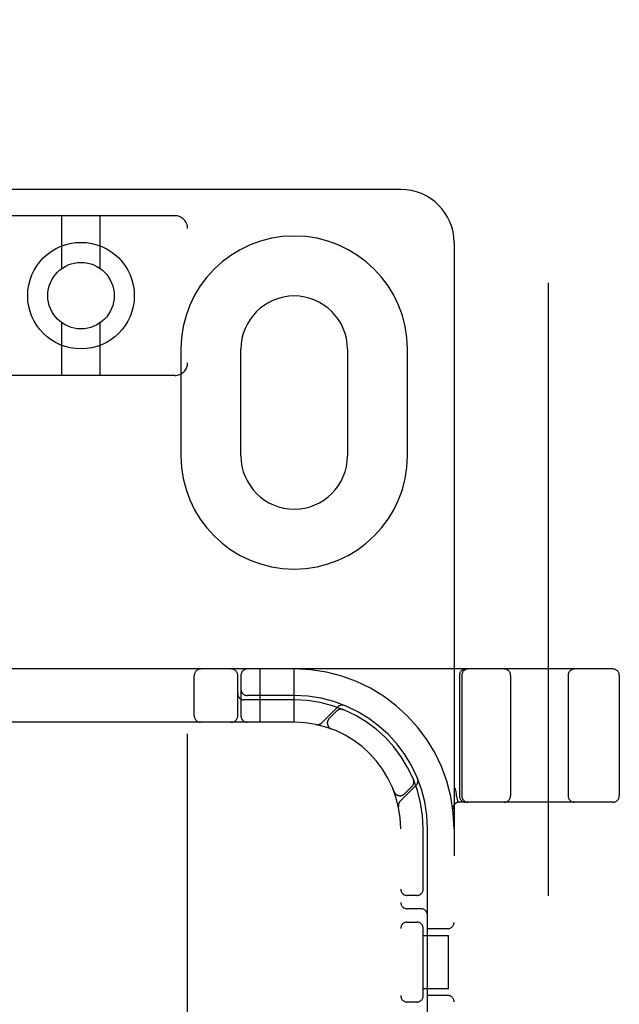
# Model space of a CAD drawing. Header units: inches. Extents: x 0 to 262, y 0 to 169.
# Tile 57 of 78: x 83.15 to 84.55, y 94.34 to 96.65. Entities that reach past the tile are written whole.
import ezdxf

# ---------------------------------------------------------------- set-up
doc = ezdxf.new("R2010")
doc.units = ezdxf.units.IN
doc.header["$LTSCALE"] = 14.384615
doc.header["$MEASUREMENT"] = 0
doc.linetypes.add('HIDDEN', pattern=[0.2, 0.1, -0.1])
doc.layers.add('DEFAULT_2', color=8, linetype='HIDDEN')

msp = doc.modelspace()

# ---------------------------------------------------------------- linework, layer by layer
at = {"layer": 'DEFAULT_2', "color": 8, "linetype": 'HIDDEN'}
for p, q in [((84.3865, 121.9278), (84.3865, 65.3308)), ((84.0405, 96.2543), (82.5405, 96.2543)), ((83.5105, 96.1926), (83.0705, 96.1926)), ((83.2455, 96.0688), (83.2455, 96.1926)), ((83.3355, 96.0688), (83.3355, 96.1926)), ((83.5405, 90.6621), (83.5405, 96.1626)), ((84.1655, 96.1293), (84.1655, 91.1293)), ((83.2455, 95.8176), (83.2455, 95.9414)), ((83.3355, 95.8176), (83.3355, 95.9414)), ((83.5249, 95.8793), (83.5249, 95.6293)), ((83.6655, 95.6293), (83.6655, 95.8793)), ((83.9155, 95.8793), (83.9155, 95.6293)), ((84.0561, 95.6293), (84.0561, 95.8793)), ((83.5105, 95.8176), (83.0705, 95.8176)), ((84.538, 95.1293), (82.043, 95.1293)), ((83.7105, 95.0043), (83.7105, 95.1293)), ((83.7905, 95.0043), (83.7905, 95.1293)), ((83.5561, 95.0193), (83.5561, 95.1143)), ((83.658, 95.0193), (83.658, 95.1143)), ((83.6655, 95.1143), (83.6655, 95.0193)), ((84.178, 95.1143), (84.178, 94.8318)), ((84.1837, 95.1143), (84.1837, 94.8318)), ((84.298, 95.1143), (84.298, 94.8318)), ((84.433, 95.1143), (84.433, 94.8318)), ((84.553, 95.1143), (84.553, 94.8318)), ((83.7905, 95.0568), (83.673, 95.0568)), ((83.7905, 95.0668), (83.6805, 95.0668)), ((83.8928, 95.0404), (83.8552, 95.0028)), ((83.8899, 95.0305), (83.8726, 95.0131)), ((83.9061, 95.0338), (83.9047, 95.0344)), ((83.7905, 95.0043), (82.7905, 95.0043)), ((83.8773, 94.9887), (83.8776, 94.9886)), ((83.878, 94.9885), (83.8776, 94.9886)), ((84.0706, 94.8685), (84.0701, 94.8698)), ((84.0701, 94.8698), (84.0701, 94.8698)), ((84.0701, 94.8698), (84.0701, 94.8698)), ((84.0249, 94.8413), (84.0247, 94.8417)), ((84.0248, 94.8414), (84.025, 94.8411)), ((84.0391, 94.819), (84.0767, 94.8566)), ((84.0494, 94.8363), (84.0667, 94.8537)), ((84.1692, 94.8453), (84.1687, 94.8497)), ((84.1708, 94.8308), (84.1707, 94.8314)), ((84.1708, 94.8308), (84.1742, 94.8164)), ((84.538, 94.8168), (84.1776, 94.8168)), ((84.0405, 92.5043), (84.0405, 94.7543)), ((84.093, 94.6101), (84.093, 94.7543)), ((84.103, 94.1443), (84.103, 94.7543)), ((84.078, 94.598), (84.0555, 94.598)), ((84.088, 94.5668), (84.0555, 94.5668)), ((84.0555, 94.5355), (84.078, 94.5355)), ((84.093, 94.3601), (84.093, 94.5235)), ((84.1505, 94.5199), (84.103, 94.5199)), ((84.093, 94.5043), (84.1525, 94.5043)), ((84.1525, 94.3793), (84.1525, 94.5043)), ((84.1525, 94.3793), (84.093, 94.3793)), ((84.1505, 94.3636), (84.103, 94.3636)), ((84.078, 94.348), (84.0555, 94.348))]:
    msp.add_line(p, q, dxfattribs=at)
for points in [[(83.9023, 95.0348), (83.9024, 95.0347), (83.9028, 95.0347), (83.9032, 95.0346), (83.9035, 95.0346), (83.9038, 95.0345), (83.9042, 95.0344), (83.9045, 95.0343), (83.9048, 95.0343), (83.905, 95.0342), (83.9053, 95.0341), (83.9056, 95.034), (83.9058, 95.0339), (83.9059, 95.0339), (83.906, 95.0338)], [(83.906, 95.0338), (83.9061, 95.0338), (83.9061, 95.0338)], [(84.0701, 94.8698), (84.0701, 94.8697), (84.0702, 94.8695), (84.0703, 94.8693), (84.0703, 94.8691), (84.0704, 94.8688), (84.0705, 94.8686), (84.0706, 94.8683), (84.0706, 94.8681), (84.0707, 94.8678), (84.0708, 94.8676), (84.0708, 94.8673), (84.0709, 94.867), (84.0709, 94.8667), (84.071, 94.8664), (84.071, 94.8662), (84.071, 94.866)], [(84.1692, 94.8453), (84.1697, 94.8408), (84.1702, 94.8361), (84.1707, 94.8314)]]:
    msp.add_lwpolyline(points, dxfattribs=at)
for radius in [0.125, 0.078]:
    msp.add_circle((83.2905, 96.0051), radius, dxfattribs=at)
for centre, radius, start, end in [((84.0405, 96.1293), 0.125, 0, 90), ((83.5105, 96.1626), 0.03, 0, 90), ((83.7905, 95.8793), 0.2656, 0, 180), ((83.7905, 95.8793), 0.125, 0, 180), ((83.5105, 95.8476), 0.03, 270, 360), ((83.7905, 95.6293), 0.2656, 180, 360), ((83.7905, 95.6293), 0.125, 180, 360), ((83.5711, 95.1143), 0.015, 90, 180), ((83.643, 95.1143), 0.015, 0, 90), ((83.6805, 95.1143), 0.015, 90, 180), ((83.7905, 94.7543), 0.375, 0, 90), ((84.193, 95.1143), 0.015, 90, 180), ((84.1987, 95.1143), 0.015, 90, 180), ((84.283, 95.1143), 0.015, 0, 90), ((84.448, 95.1143), 0.015, 90, 180), ((84.538, 95.1143), 0.015, 0, 90), ((83.673, 95.0718), 0.015, 180, 270), ((83.6805, 95.0818), 0.015, 180, 270), ((83.7905, 94.7543), 0.3125, 0, 90), ((83.7905, 94.7543), 0.3025, 0, 90), ((83.9006, 95.0199), 0.015, 67.4954, 135), ((83.9031, 95.0302), 0.0145, 67.8042, 135), ((83.5711, 95.0193), 0.015, 180, 270), ((83.643, 95.0193), 0.015, 270, 360), ((83.6805, 95.0193), 0.015, 180, 270), ((83.7905, 94.7543), 0.25, 0, 90), ((83.845, 95.0131), 0.0145, 258.1145, 315), ((83.8832, 95.0025), 0.015, 135, 249.5253), ((84.0561, 94.8643), 0.015, 315, 22.5046), ((84.0664, 94.8668), 0.0145, 315, 22.1958), ((84.0388, 94.847), 0.015, 200.4747, 315), ((84.0493, 94.8087), 0.0145, 135, 191.8855), ((84.1776, 94.8018), 0.015, 90, 186.9957), ((84.193, 94.8318), 0.015, 180, 270), ((84.1987, 94.8318), 0.015, 180, 270), ((84.283, 94.8318), 0.015, 270, 360), ((84.448, 94.8318), 0.015, 180, 270), ((84.538, 94.8318), 0.015, 270, 360), ((84.0555, 94.613), 0.015, 180, 270), ((84.078, 94.613), 0.015, 270, 360), ((84.0555, 94.5818), 0.015, 180, 270), ((84.088, 94.5518), 0.015, 0, 90), ((84.0555, 94.5205), 0.015, 90, 180), ((84.078, 94.5205), 0.015, 0, 90), ((84.1505, 94.5349), 0.015, 270, 360), ((84.0555, 94.363), 0.015, 180, 270), ((84.078, 94.363), 0.015, 270, 360), ((84.1505, 94.3486), 0.015, 0, 90)]:
    msp.add_arc(centre, radius, start, end, dxfattribs=at)

doc.saveas('drawing.dxf')
